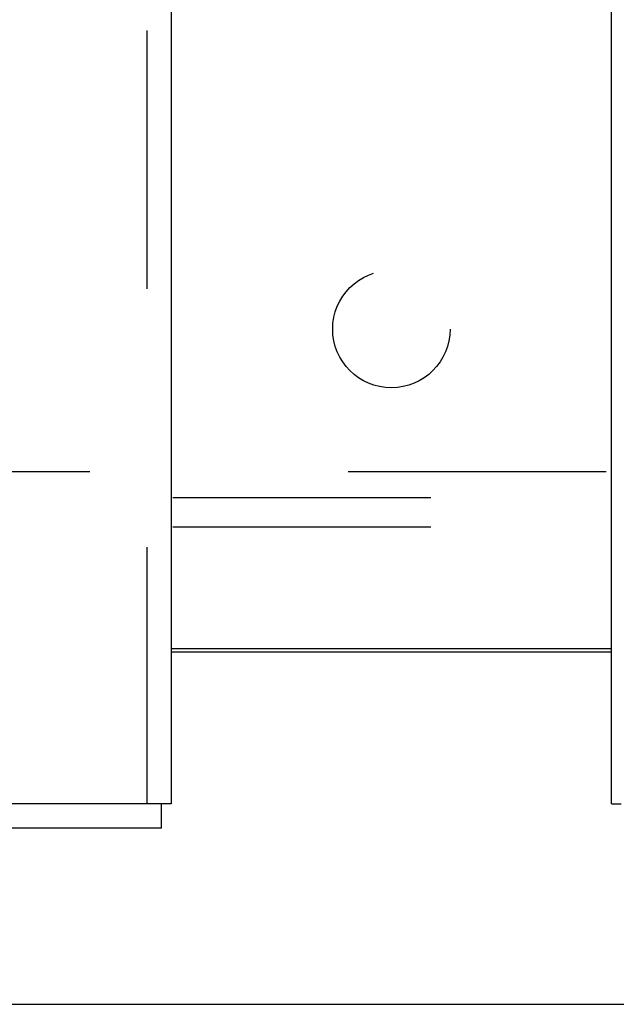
# Model space of a CAD drawing. Header units: inches. Extents: x 0 to 200, y 0 to 129.
# Tile 12 of 82: x 61.24 to 63.78, y 33.64 to 37.83. Entities that reach past the tile are written whole.
import ezdxf

# ---------------------------------------------------------------- set-up
doc = ezdxf.new("R2010")
doc.units = ezdxf.units.IN
doc.header["$LTSCALE"] = 11
doc.header["$MEASUREMENT"] = 0
doc.linetypes.add('HIDDEN', pattern=[0.2, 0.1, -0.1])
doc.layers.get('0').update_dxf_attribs({"linetype": 'CONTINUOUS'})
for name, color, linetype in [('LEFT_DOOR_ASSEMBLY', 7, 'CONTINUOUS'), ('RIGHT_DOOR_ASSEMBLY', 7, 'CONTINUOUS'), ('SUBPANEL', 7, 'CONTINUOUS')]:
    doc.layers.add(name, color=color, linetype=linetype)

msp = doc.modelspace()

# ---------------------------------------------------------------- linework, layer by layer
at = {"color": 3, "linetype": 'Continuous'}
msp.add_line((61.8814, 35.1555), (63.7564, 35.1555), dxfattribs=at)
at = {"color": 7, "linetype": 'Continuous'}
for p, q in [((63.7564, 35.1406), (61.8814, 35.1406)), ((38.8709, 33.6406), (86.7669, 33.6406))]:
    msp.add_line(p, q, dxfattribs=at)
at = {"layer": 'LEFT_DOOR_ASSEMBLY', "color": 8, "linetype": 'HIDDEN'}
for p, q in [((61.7774, 92.7866), (61.7774, 34.4946)), ((61.8394, 34.4946), (39.2359, 34.4946))]:
    msp.add_line(p, q, dxfattribs=at)
at = {"layer": 'LEFT_DOOR_ASSEMBLY', "color": 3, "linetype": 'Continuous'}
for p, q in [((61.8814, 92.7866), (61.8814, 34.4946)), ((61.8394, 34.3906), (39.2359, 34.3906))]:
    msp.add_line(p, q, dxfattribs=at)
at = {"layer": 'LEFT_DOOR_ASSEMBLY', "color": 7, "linetype": 'Continuous'}
for p in [(61.8814, 34.4946), (61.8394, 34.3906)]:
    msp.add_line(p, (61.8394, 34.4946), dxfattribs=at)
at = {"layer": 'RIGHT_DOOR_ASSEMBLY', "color": 3, "linetype": 'Continuous'}
msp.add_line((63.7564, 34.4946), (63.7564, 92.7866), dxfattribs=at)
at = {"layer": 'RIGHT_DOOR_ASSEMBLY', "color": 7, "linetype": 'Continuous'}
msp.add_line((63.7564, 34.4946), (63.7984, 34.4946), dxfattribs=at)
at = {"layer": 'SUBPANEL', "color": 8, "linetype": 'HIDDEN'}
for p, q in [((42.8346, 35.9088), (82.8033, 35.9088)), ((82.7877, 35.7968), (42.8502, 35.7968)), ((82.7877, 35.6718), (42.8502, 35.6718))]:
    msp.add_line(p, q, dxfattribs=at)
msp.add_circle((62.8189, 36.5156), 0.25, dxfattribs=at)

doc.saveas('drawing.dxf')
